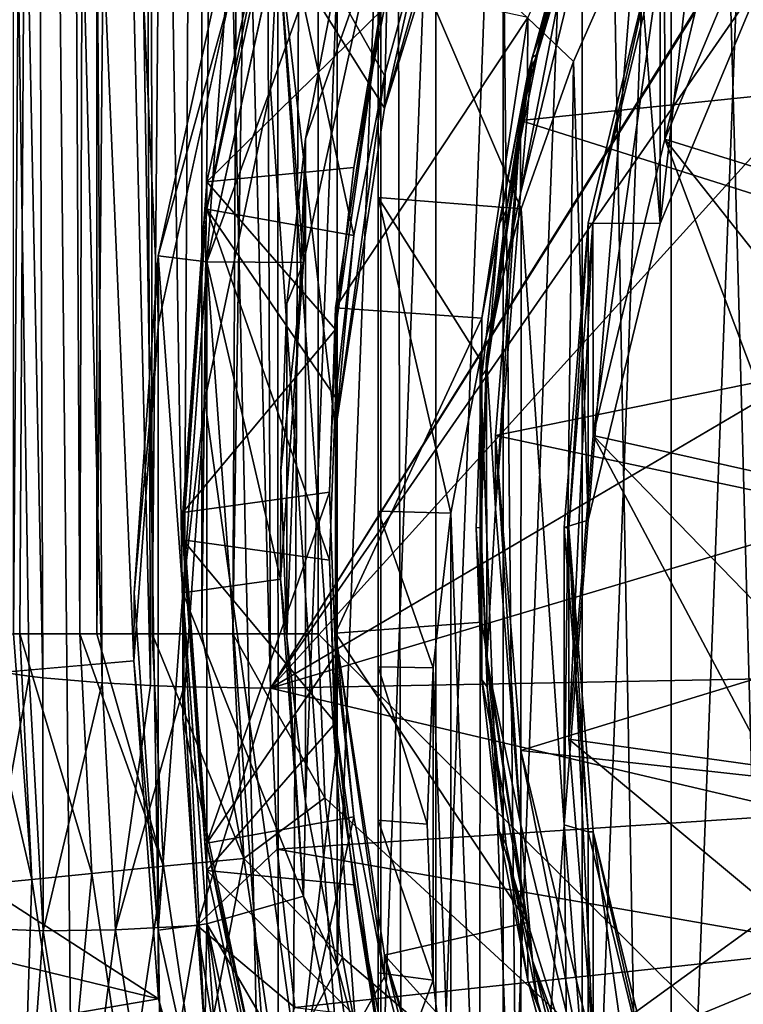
# Model space of a CAD drawing. Header units: metres. Extents: x -104 to 104, y -111 to 38.
# Tile 9 of 256: x -13 to -9, y -97 to -92. Entities that reach past the tile are written whole.
import ezdxf

# ---------------------------------------------------------------- set-up
doc = ezdxf.new("R2010")
doc.units = ezdxf.units.M
doc.layers.add('solid_509367_AD153', color=7, linetype='CONTINUOUS')

msp = doc.modelspace()

# ---------------------------------------------------------------- linework, layer by layer
at = {"layer": 'solid_509367_AD153'}
for points in [[(-13.306856, -22.336416, 19), (-12.020095, -103.109848, 19), (-11.469076, -103.872032, 19)], [(-11.061666, -23.528255, 19), (-13.306856, -22.336416, 19), (-11.469076, -103.872032, 19)], [(-13.306856, -22.336416, 19), (-12.523104, -102.308563, 19), (-12.020095, -103.109848, 19)], [(-13.306856, -22.336416, 19), (-12.973445, -101.476456, 19), (-12.523104, -102.308563, 19)], [(-11.061666, -23.528255, 19), (-11.469076, -103.872032, 19), (-10.865832, -104.60054, 19)], [(-11.061666, -23.528255, 19), (-9.526584, -105.931496, 19), (-8.794384, -106.528069, 19)], [(-8.716385, -24.495298, 19), (-11.061666, -23.528255, 19), (-8.794384, -106.528069, 19)], [(-11.061666, -23.528255, 19), (-10.215745, -105.289925, 19), (-9.526584, -105.931496, 19)], [(-11.061666, -23.528255, 19), (-10.865832, -104.60054, 19), (-10.215745, -105.289925, 19)], [(-12.25, -95.139023, -6.89395), (-14.500057, -95.334694, -6.86645), (-15.078767, -29.021139, -16.186213)], [(-12.12449, -93.411285, -7.136768), (-12.25, -95.139023, -6.89395), (-15.078767, -29.021139, -16.186213)], [(-11.75394, -91.723495, -7.373971), (-12.12449, -93.411285, -7.136768), (-15.078767, -29.021139, -16.186213)], [(-11.307395, -66.963005, 15.803905), (0, -66.735802, 16.1), (0, -106.24762, 16.1)], [(-12.866896, -95, 14.98862), (-12.866898, -66.963005, 14.988617), (-12.669255, -66.963005, 15.218804)], [(-12.833417, -95, 15.032895), (-12.866896, -95, 14.98862), (-12.669255, -66.963005, 15.218804)], [(-12.525961, -95, 15.348859), (-12.833417, -95, 15.032895), (-12.669255, -66.963005, 15.218804)], [(-12.525961, -95, 15.348859), (-12.669255, -66.963005, 15.218804), (-12.439068, -66.963005, 15.416448)], [(-12.439065, -95, 15.41645), (-12.525961, -95, 15.348859), (-12.439068, -66.963005, 15.416448)], [(-12.439065, -95, 15.41645), (-12.439068, -66.963005, 15.416448), (-12.181633, -66.963005, 15.576998)], [(-12.15675, -95, 15.589786), (-12.439065, -95, 15.41645), (-12.181633, -66.963005, 15.576998)], [(-12.15675, -95, 15.589786), (-12.181633, -66.963005, 15.576998), (-11.902876, -66.963005, 15.696761)], [(-11.902874, -95, 15.696762), (-12.15675, -95, 15.589786), (-11.902876, -66.963005, 15.696761)], [(-11.902874, -95, 15.696762), (-11.902876, -66.963005, 15.696761), (-11.609211, -66.963005, 15.772982)], [(-11.743725, -95, 15.743969), (-11.902874, -95, 15.696762), (-11.609211, -66.963005, 15.772982)], [(-11.743725, -95, 15.743969), (-11.307395, -66.963005, 15.803905), (-11.307395, -95, 15.803905)], [(-11.743725, -95, 15.743969), (-11.609211, -66.963005, 15.772982), (-11.307395, -66.963005, 15.803905)], [(-11.307395, -66.963005, 15.803905), (0, -106.24762, 16.1), (-11.307395, -95, 15.803905)], [(-12.99993, -81.322517, 1.201095), (-13.09476, -95.173317, 3.32018), (-12.786361, -95.217445, 2.997915)], [(-12.99993, -81.322517, 1.201095), (-12.786361, -95.217445, 2.997915), (-12.715718, -95.225082, 2.941648)], [(-12.766719, -81.350876, 0.993086), (-12.99993, -81.322517, 1.201095), (-12.715718, -95.225082, 2.941648)], [(-12.766719, -81.350876, 0.993086), (-12.715718, -95.225082, 2.941648), (-12.413268, -95.250648, 2.751722)], [(-12.503545, -81.373688, 0.823743), (-12.766719, -81.350876, 0.993086), (-12.413268, -95.250648, 2.751722)], [(-12.503545, -81.373688, 0.823743), (-12.413268, -95.250648, 2.751722), (-12.165878, -95.264618, 2.645784)], [(-12.216886, -81.390404, 0.697234), (-12.503545, -81.373688, 0.823743), (-12.165878, -95.264618, 2.645784)], [(-12.216886, -81.390404, 0.697234), (-12.165878, -95.264618, 2.645784), (-11.994222, -95.271263, 2.593966)], [(-11.913798, -81.400604, 0.616672), (-12.216886, -81.390404, 0.697234), (-11.994222, -95.271263, 2.593966)], [(-11.913798, -81.400604, 0.616672), (-11.994222, -95.271263, 2.593966), (-11.550719, -95.278252, 2.532583)], [(-11.913798, -81.400604, 0.616672), (-11.550719, -95.278252, 2.532583), (-11.601744, -81.404037, 0.584039)], [(-7.330002, -88.535751, 1.473377), (-11.601744, -81.404037, 0.584039), (-11.550719, -95.278252, 2.532583)], [(-8.992067, -87.066673, -0.959652), (-8.992067, -101.262947, 1.035505), (-9.501403, -100.580429, 0.939583)], [(-8.992067, -87.066673, -0.959652), (-9.501403, -100.580429, 0.939583), (-9.501403, -87.749191, -0.86373)], [(-9.501403, -87.749191, -0.86373), (-9.501403, -100.580429, 0.939583), (-9.95766, -99.860222, 0.838364)], [(-9.501403, -87.749191, -0.86373), (-9.95766, -99.860222, 0.838364), (-9.95766, -88.469398, -0.762511)], [(-9.95766, -88.469398, -0.762511), (-9.95766, -99.860222, 0.838364), (-10.36122, -99.103989, 0.732083)], [(-9.95766, -88.469398, -0.762511), (-10.36122, -99.103989, 0.732083), (-10.36122, -89.225624, -0.65623)], [(-8.07158, -89.736076, 1.661681), (-7.330002, -88.535751, 1.473377), (-11.550719, -95.278252, 2.532583)], [(-10.36122, -89.225624, -0.65623), (-10.36122, -99.103989, 0.732083), (-10.705425, -98.32431, 0.622506)], [(-10.36122, -89.225624, -0.65623), (-10.705425, -98.32431, 0.622506), (-10.705425, -90.00531, -0.546653)], [(-8.614623, -91.036308, 1.858777), (-8.07158, -89.736076, 1.661681), (-11.550719, -95.278252, 2.532583)], [(-10.915401, -89.854416, -5.112084), (-11.5132, -91.441223, -4.889072), (-10.967635, -92.311356, -4.766784)], [(-10.915401, -89.854416, -5.112084), (-10.967635, -92.311356, -4.766784), (-10.47184, -90.720078, -4.990424)], [(-9.535219, -91.392113, -2.472388), (-8.934356, -89.954163, -2.674479), (-9.534342, -92.471397, -10.172114)], [(-8.934356, -89.954163, -2.674479), (-8.932341, -91.032181, -10.374383), (-9.534342, -92.471397, -10.172114)], [(-10.705425, -90.00531, -0.546653), (-10.705425, -98.32431, 0.622506), (-10.987828, -97.523712, 0.509989)], [(-10.705425, -90.00531, -0.546653), (-10.987828, -97.523712, 0.509989), (-10.987828, -90.805908, -0.434137)], [(-10.967635, -92.311356, -4.766784), (-10.750194, -91.340355, -3.691456), (-10.47233, -90.553993, -3.801972)], [(-10.47184, -90.720078, -4.990424), (-10.967635, -92.311356, -4.766784), (-10.47233, -90.553993, -3.801972)], [(-10.212595, -92.05291, -1.67264), (-9.751648, -90.57209, -1.880755), (-10.185411, -92.035217, -2.382006)], [(-9.891098, -91.17762, -1.795654), (-9.751648, -90.57209, -1.880755), (-10.212595, -92.05291, -1.67264)], [(-9.751648, -90.57209, -1.880755), (-9.962428, -91.25209, -2.492067), (-10.185411, -92.035217, -2.382006)], [(-9.55896, -92.901344, -13.267401), (-9.680011, -91.34404, -13.486265), (-9.303818, -90.641182, -13.585046)], [(-8.956588, -91.459831, -13.469993), (-9.55896, -92.901344, -13.267401), (-9.303818, -90.641182, -13.585046)], [(-11, -90.682129, -9.640964), (-11.552043, -92.214775, -9.425564), (-11.5132, -91.441223, -4.889072)], [(-11, -90.682129, -9.640964), (-11, -100.180443, -8.306063), (-11.552043, -92.214775, -9.425564)], [(-11, -90.682129, -9.640964), (-11, -95.953972, -12.692626), (-11, -96.73423, -12.566442)], [(-11, -90.682129, -9.640964), (-11, -95.169312, -12.786385), (-11, -95.953972, -12.692626)], [(-11, -90.682129, -9.640964), (-11, -96.73423, -12.566442), (-11, -97.516418, -12.406513)], [(-11, -90.682129, -9.640964), (-11, -97.516418, -12.406513), (-11, -99.066177, -11.992824)], [(-11, -90.682129, -9.640964), (-11, -99.066177, -11.992824), (-11, -100.62278, -11.453444)], [(-11, -90.682129, -9.640964), (-11, -100.62278, -11.453444), (-11, -100.180443, -8.306063)], [(-11, -90.682129, -9.640964), (-11, -91.124458, -12.788345), (-11, -92.769691, -12.877778)], [(-11, -90.682129, -9.640964), (-11, -92.769691, -12.877778), (-11, -94.373451, -12.848251)], [(-11, -90.682129, -9.640964), (-11, -94.373451, -12.848251), (-11, -95.169312, -12.786385)], [(-10.987828, -90.805908, -0.434137), (-10.987828, -97.523712, 0.509989), (-11.211027, -96.697784, 0.393913)], [(-10.987828, -90.805908, -0.434137), (-11.211027, -96.697784, 0.393913), (-11.211027, -91.631836, -0.31806)], [(-10.272263, -92.374809, 1.099134), (-9.891719, -90.803734, 0.878334), (-10.272002, -92.748924, -1.574822)], [(-6.97797, -92.035835, 1.051494), (-9.891719, -90.803734, 0.878334), (-10.272263, -92.374809, 1.099134)], [(-9.891719, -90.803734, 0.878334), (-9.891098, -91.17762, -1.795654), (-10.272002, -92.748924, -1.574822)], [(-6.97797, -92.035835, 1.051494), (-6.496315, -90.796455, 0.877311), (-9.891719, -90.803734, 0.878334)], [(-11.513916, -91.032639, -1.967504), (-11.877857, -92.689369, -1.734666), (-10.967939, -91.79715, -1.102689)], [(-11.877857, -92.828545, -2.724934), (-11.877857, -92.689369, -1.734666), (-11.513916, -91.032639, -1.967504)], [(-11.513916, -91.171814, -2.957772), (-11.877857, -92.828545, -2.724934), (-11.513916, -91.032639, -1.967504)], [(-8.946196, -92.404724, 2.059863), (-8.614623, -91.036308, 1.858777), (-11.550719, -95.278252, 2.532583)], [(-9.534342, -92.471397, -10.172114), (-8.932341, -91.032181, -10.374383), (-8.512355, -92.787941, -11.162701)], [(-10.269609, -92.827339, -13.277802), (-11, -92.769691, -12.877778), (-11, -91.124458, -12.788345)], [(-10.002195, -92.073471, -13.38375), (-10.269609, -92.827339, -13.277802), (-11, -91.124458, -12.788345)], [(-9.680011, -91.34404, -13.486265), (-10.002195, -92.073471, -13.38375), (-11, -91.124458, -12.788345)], [(-11.124347, -92.963669, -3.463313), (-11.877857, -92.828545, -2.724934), (-11.513916, -91.171814, -2.957772)], [(-10.967939, -92.145081, -3.578359), (-11.124347, -92.963669, -3.463313), (-11.513916, -91.171814, -2.957772)], [(-10.750194, -91.340355, -3.691456), (-10.967939, -92.145081, -3.578359), (-11.513916, -91.171814, -2.957772)], [(-10.272002, -92.748924, -1.574822), (-9.891098, -91.17762, -1.795654), (-10.212595, -92.05291, -1.67264)], [(-10.185411, -92.035217, -2.382006), (-9.962428, -91.25209, -2.492067), (-10.034189, -91.39447, -2.472057)], [(-10.967635, -92.311356, -4.766784), (-10.967939, -92.145081, -3.578359), (-10.750194, -91.340355, -3.691456)], [(-9.926642, -94.41964, -13.054018), (-10.002195, -92.073471, -13.38375), (-9.680011, -91.34404, -13.486265)], [(-9.55896, -92.901344, -13.267401), (-9.926642, -94.41964, -13.054018), (-9.680011, -91.34404, -13.486265)], [(-11.752441, -91.371483, -4.898874), (-12.125484, -93.06662, -4.660638), (-11.75394, -91.723495, -7.373971)], [(-12.125484, -93.06662, -4.660638), (-11.752441, -91.371483, -4.898874), (-11.877679, -93.098442, -4.656166)], [(-11.877679, -93.098442, -4.656166), (-11.752441, -91.371483, -4.898874), (-11.877032, -93.098488, -4.656159)], [(-11.513996, -91.445038, -4.888536), (-11.877032, -93.098488, -4.656159), (-11.752441, -91.371483, -4.898874)], [(-10.034189, -91.39447, -2.472057), (-10.23586, -91.847801, -0.287708), (-10.23697, -92.144829, -2.366601)], [(-10.185411, -92.035217, -2.382006), (-10.034189, -91.39447, -2.472057), (-10.23697, -92.144829, -2.366601)], [(-9.558225, -91.382126, -2.473792), (-9.926311, -92.900551, -2.260391), (-9.55896, -92.901344, -13.267401)], [(-9.901965, -92.906616, -2.259539), (-9.926311, -92.900551, -2.260391), (-9.558225, -91.382126, -2.473792)], [(-9.901965, -92.906616, -2.259539), (-9.558225, -91.382126, -2.473792), (-9.535219, -91.392113, -2.472388)], [(-9.901965, -92.906616, -2.259539), (-9.535219, -91.392113, -2.472388), (-9.901576, -93.986153, -9.959229)], [(-9.535219, -91.392113, -2.472388), (-9.534342, -92.471397, -10.172114), (-9.901576, -93.986153, -9.959229)], [(-9.558225, -91.382126, -2.473792), (-9.55896, -92.901344, -13.267401), (-8.956588, -91.459831, -13.469993)], [(-11.5132, -91.441223, -4.889072), (-11.877471, -93.097931, -4.656238), (-11.51287, -98.142006, -3.947339)], [(-11.552043, -92.214775, -9.425564), (-11.877471, -93.097931, -4.656238), (-11.5132, -91.441223, -4.889072)], [(-11.382929, -93.100685, -4.150937), (-11.877032, -93.098488, -4.656159), (-11.513996, -91.445038, -4.888536)], [(-11.382929, -93.100685, -4.150937), (-11.513996, -91.445038, -4.888536), (-11.034103, -91.512886, -4.374087)], [(-11.5132, -91.441223, -4.889072), (-11.218488, -95.62291, -4.301375), (-11.218405, -93.95829, -4.535323)], [(-11.5132, -91.441223, -4.889072), (-11.51287, -98.142006, -3.947339), (-11.218488, -95.62291, -4.301375)], [(-11.5132, -91.441223, -4.889072), (-11.218405, -93.95829, -4.535323), (-10.967635, -92.311356, -4.766784)], [(-11.382929, -93.100685, -4.150937), (-11.034103, -91.512886, -4.374087), (-11.371718, -92.469643, -0.200313)], [(-11.034103, -91.512886, -4.374087), (-11.211027, -91.631836, -0.31806), (-11.371718, -92.469643, -0.200313)], [(-11.211027, -91.631836, -0.31806), (-11.211027, -96.697784, 0.393913), (-11.371718, -95.85997, 0.276166)], [(-11.211027, -91.631836, -0.31806), (-11.371718, -95.85997, 0.276166), (-11.371718, -92.469643, -0.200313)], [(-11.218543, -93.443619, -0.871293), (-11.218488, -93.332993, -0.078978), (-10.968222, -91.687561, -0.310229)], [(-11.124347, -92.615738, -0.987643), (-11.218543, -93.443619, -0.871293), (-10.968222, -91.687561, -0.310229)], [(-10.23586, -91.847801, -0.287708), (-10.968222, -91.687561, -0.310229), (-11.218488, -93.332993, -0.078978)], [(-10.967939, -91.79715, -1.102689), (-11.124347, -92.615738, -0.987643), (-10.968222, -91.687561, -0.310229)], [(-12.125484, -93.06662, -4.660638), (-12.12449, -93.411285, -7.136768), (-11.75394, -91.723495, -7.373971)], [(-11.877857, -92.689369, -1.734666), (-11.124347, -92.615738, -0.987643), (-10.967939, -91.79715, -1.102689)], [(-10.470351, -93.385483, -0.071601), (-10.23586, -91.847801, -0.287708), (-11.218488, -93.332993, -0.078978)], [(-10.23697, -92.144829, -2.366601), (-10.23586, -91.847801, -0.287708), (-10.470351, -93.385483, -0.071601)], [(-10.445728, -93.586143, -1.457159), (-10.212595, -92.05291, -1.67264), (-10.442599, -93.643097, -2.156034)], [(-10.272002, -92.748924, -1.574822), (-10.212595, -92.05291, -1.67264), (-10.445728, -93.586143, -1.457159)], [(-10.212595, -92.05291, -1.67264), (-10.34608, -92.834732, -2.269642), (-10.442599, -93.643097, -2.156034)], [(-10.34608, -92.834732, -2.269642), (-10.185411, -92.035217, -2.382006), (-10.23697, -92.144829, -2.366601)], [(-10.212595, -92.05291, -1.67264), (-10.185411, -92.035217, -2.382006), (-10.34608, -92.834732, -2.269642)], [(-7.220623, -93.339226, 1.234674), (-6.97797, -92.035835, 1.051494), (-10.272263, -92.374809, 1.099134)], [(-10.049994, -95.976746, -12.83518), (-10.269609, -92.827339, -13.277802), (-10.002195, -92.073471, -13.38375)], [(-9.926642, -94.41964, -13.054018), (-10.049994, -95.976746, -12.83518), (-10.002195, -92.073471, -13.38375)], [(-11.218405, -93.95829, -4.535323), (-11.124347, -92.963669, -3.463313), (-10.967939, -92.145081, -3.578359)], [(-10.967635, -92.311356, -4.766784), (-11.218405, -93.95829, -4.535323), (-10.967939, -92.145081, -3.578359)], [(-10.23697, -92.144829, -2.366601), (-10.470351, -93.385483, -0.071601), (-10.382995, -92.909195, -2.259177)], [(-10.34608, -92.834732, -2.269642), (-10.23697, -92.144829, -2.366601), (-10.382995, -92.909195, -2.259177)], [(-11.552043, -92.214775, -9.425564), (-11.887478, -93.807793, -9.20168), (-11.877471, -93.097931, -4.656238)], [(-11.552043, -92.214775, -9.425564), (-11, -100.180443, -8.306063), (-11.887478, -93.807793, -9.20168)], [(-9.058063, -93.812386, 2.260655), (-8.946196, -92.404724, 2.059863), (-11.550719, -95.278252, 2.532583)], [(-10.272263, -92.374809, 1.099134), (-10.272002, -92.748924, -1.574822), (-10.4, -94.35965, -1.348449)], [(-10.399994, -93.985954, 1.325565), (-10.272263, -92.374809, 1.099134), (-10.4, -94.35965, -1.348449)], [(-7.220623, -93.339226, 1.234674), (-10.272263, -92.374809, 1.099134), (-10.399994, -93.985954, 1.325565)], [(-11.371718, -92.469643, -0.200313), (-11.371718, -95.85997, 0.276166), (-11.467303, -95.018372, 0.157887)], [(-11.371718, -92.469643, -0.200313), (-11.467303, -95.018372, 0.157887), (-11.467303, -93.311249, -0.082034)], [(-11.382929, -93.100685, -4.150937), (-11.371718, -92.469643, -0.200313), (-11.467303, -93.311249, -0.082034)], [(-9.901576, -93.986153, -9.959229), (-9.534342, -92.471397, -10.172114), (-8.877252, -94.214859, -10.96216)], [(-9.534342, -92.471397, -10.172114), (-8.512355, -92.787941, -11.162701), (-8.724603, -93.493927, -11.06348)], [(-9.534342, -92.471397, -10.172114), (-8.724603, -93.493927, -11.06348), (-8.877252, -94.214859, -10.96216)], [(-11.877857, -92.689369, -1.734666), (-11.218543, -93.443619, -0.871293), (-11.124347, -92.615738, -0.987643)], [(-11.877857, -92.689369, -1.734666), (-12, -94.380524, -1.496989), (-11.218543, -93.443619, -0.871293)], [(-12, -94.519699, -2.487257), (-12, -94.380524, -1.496989), (-11.877857, -92.689369, -1.734666)], [(-11.877857, -92.828545, -2.724934), (-12, -94.519699, -2.487257), (-11.877857, -92.689369, -1.734666)], [(-10.4, -94.35965, -1.348449), (-10.272002, -92.748924, -1.574822), (-10.445728, -93.586143, -1.457159)], [(-10.629333, -94.383583, -13.059086), (-11, -94.373451, -12.848251), (-11, -92.769691, -12.877778)], [(-10.478711, -93.598244, -13.169457), (-10.629333, -94.383583, -13.059086), (-11, -92.769691, -12.877778)], [(-10.269609, -92.827339, -13.277802), (-10.478711, -93.598244, -13.169457), (-11, -92.769691, -12.877778)], [(-11.25, -94.624077, -3.229958), (-12, -94.519699, -2.487257), (-11.877857, -92.828545, -2.724934)], [(-11.218543, -93.79155, -3.346963), (-11.25, -94.624077, -3.229958), (-11.877857, -92.828545, -2.724934)], [(-11.124347, -92.963669, -3.463313), (-11.218543, -93.79155, -3.346963), (-11.877857, -92.828545, -2.724934)], [(-10.269609, -92.827339, -13.277802), (-10.271841, -99.113625, -12.394321), (-10.478711, -93.598244, -13.169457)], [(-10.442599, -93.643097, -2.156034), (-10.34608, -92.834732, -2.269642), (-10.382995, -92.909195, -2.259177)], [(-10.049994, -95.976746, -12.83518), (-10.271841, -99.113625, -12.394321), (-10.269609, -92.827339, -13.277802)], [(-10.382995, -92.909195, -2.259177), (-10.470351, -93.385483, -0.071601), (-10.470656, -93.681686, -2.15061)], [(-10.442599, -93.643097, -2.156034), (-10.382995, -92.909195, -2.259177), (-10.470656, -93.681686, -2.15061)], [(-9.926311, -92.900551, -2.260391), (-10.05, -94.457069, -2.041637), (-9.926642, -94.41964, -13.054018)], [(-10.024994, -94.459801, -2.041253), (-10.05, -94.457069, -2.041637), (-9.926311, -92.900551, -2.260391)], [(-9.901965, -92.906616, -2.259539), (-9.901576, -93.986153, -9.959229), (-10.025, -95.539146, -9.740971)], [(-10.024994, -94.459801, -2.041253), (-9.901965, -92.906616, -2.259539), (-10.025, -95.539146, -9.740971)], [(-10.024994, -94.459801, -2.041253), (-9.926311, -92.900551, -2.260391), (-9.901965, -92.906616, -2.259539)], [(-9.926311, -92.900551, -2.260391), (-9.926642, -94.41964, -13.054018), (-9.55896, -92.901344, -13.267401)], [(-11.218405, -93.95829, -4.535323), (-11.218543, -93.79155, -3.346963), (-11.124347, -92.963669, -3.463313)], [(-12.125484, -93.06662, -4.660638), (-12.249025, -94.791084, -4.41828), (-12.12449, -93.411285, -7.136768)], [(-12.125484, -93.06662, -4.660638), (-12.125484, -96.515556, -4.175922), (-12.249025, -94.791084, -4.41828)], [(-12.000426, -94.791061, -4.418283), (-12.125484, -96.515556, -4.175922), (-12.125484, -93.06662, -4.660638)], [(-11.877679, -93.098442, -4.656166), (-12.000426, -94.791061, -4.418283), (-12.125484, -93.06662, -4.660638)], [(-11.877032, -93.098488, -4.656159), (-12.000426, -94.791061, -4.418283), (-11.877679, -93.098442, -4.656166)], [(-11.877032, -93.098488, -4.656159), (-12, -94.791092, -4.418279), (-12.000426, -94.791061, -4.418283)], [(-11.5, -94.721504, -3.923146), (-12, -94.791092, -4.418279), (-11.877032, -93.098488, -4.656159)], [(-11.877471, -93.097931, -4.656238), (-11.999896, -94.789734, -4.41847), (-11.87768, -96.482704, -4.180539)], [(-11.887478, -93.807793, -9.20168), (-11.999896, -94.789734, -4.41847), (-11.877471, -93.097931, -4.656238)], [(-11.877471, -93.097931, -4.656238), (-11.87768, -96.482704, -4.180539), (-11.51287, -98.142006, -3.947339)], [(-11.5, -94.721504, -3.923146), (-11.877032, -93.098488, -4.656159), (-11.382929, -93.100685, -4.150937)], [(-11.5, -94.721504, -3.923146), (-11.382929, -93.100685, -4.150937), (-11.499085, -94.16481, 0.037926)], [(-11.382929, -93.100685, -4.150937), (-11.467303, -93.311249, -0.082034), (-11.499085, -94.16481, 0.037926)], [(-11.467303, -93.311249, -0.082034), (-11.467303, -95.018372, 0.157887), (-11.499085, -94.16481, 0.037926)], [(-11.25, -94.276146, -0.754288), (-11.218543, -95.108681, -0.637283), (-11.218488, -93.332993, -0.078978)], [(-11.218543, -93.443619, -0.871293), (-11.25, -94.276146, -0.754288), (-11.218488, -93.332993, -0.078978)], [(-11.218543, -95.108681, -0.637283), (-11.218405, -94.997612, 0.154969), (-11.218488, -93.332993, -0.078978)], [(-10.470351, -93.385483, -0.071601), (-11.218488, -93.332993, -0.078978), (-11.218405, -94.997612, 0.154969)], [(-7.217456, -94.662338, 1.420625), (-7.220623, -93.339226, 1.234674), (-10.399994, -93.985954, 1.325565)], [(-12.249025, -94.791084, -4.41828), (-12.25, -95.139023, -6.89395), (-12.12449, -93.411285, -7.136768)], [(-10.470656, -94.940193, 0.1469), (-10.470351, -93.385483, -0.071601), (-11.218405, -94.997612, 0.154969)], [(-10.470656, -93.681686, -2.15061), (-10.470351, -93.385483, -0.071601), (-10.470656, -94.940193, 0.1469)], [(-12, -94.380524, -1.496989), (-11.25, -94.276146, -0.754288), (-11.218543, -93.443619, -0.871293)], [(-10.478711, -93.598244, -13.169457), (-10.479961, -98.344543, -12.502409), (-10.629333, -94.383583, -13.059086)], [(-10.478711, -93.598244, -13.169457), (-10.271841, -99.113625, -12.394321), (-10.479961, -98.344543, -12.502409)], [(-10.445728, -93.586143, -1.457159), (-10.442599, -93.643097, -2.156034), (-10.475, -94.457069, -2.041637)], [(-10.445416, -95.137192, -1.239173), (-10.445728, -93.586143, -1.457159), (-10.475, -94.457069, -2.041637)], [(-10.4, -94.35965, -1.348449), (-10.445728, -93.586143, -1.457159), (-10.445416, -95.137192, -1.239173)], [(-10.475, -94.457069, -2.041637), (-10.442599, -93.643097, -2.156034), (-10.470656, -93.681686, -2.15061)], [(-10.470656, -93.681686, -2.15061), (-10.470656, -94.940193, 0.1469), (-10.499994, -94.458954, -2.041372)], [(-10.475, -94.457069, -2.041637), (-10.470656, -93.681686, -2.15061), (-10.499994, -94.458954, -2.041372)], [(-11.887478, -93.807793, -9.20168), (-11.999995, -95.431282, -8.973513), (-11.999896, -94.789734, -4.41847)], [(-11.887478, -93.807793, -9.20168), (-11, -100.180443, -8.306063), (-11.999995, -95.431282, -8.973513)], [(-9.02908, -94.52636, 2.360231), (-9.058063, -93.812386, 2.260655), (-11.550719, -95.278252, 2.532583)], [(-11.218488, -95.62291, -4.301375), (-11.25, -94.624077, -3.229958), (-11.218543, -93.79155, -3.346963)], [(-11.218405, -93.95829, -4.535323), (-11.218488, -95.62291, -4.301375), (-11.218543, -93.79155, -3.346963)], [(-10.399994, -93.985954, 1.325565), (-10.4, -94.35965, -1.348449), (-10.272002, -95.970383, -1.122076)], [(-10.271516, -95.59761, 1.552069), (-10.399994, -93.985954, 1.325565), (-10.272002, -95.970383, -1.122076)], [(-7.217456, -94.662338, 1.420625), (-10.399994, -93.985954, 1.325565), (-10.271516, -95.59761, 1.552069)], [(-10.025, -95.539146, -9.740971), (-9.901576, -93.986153, -9.959229), (-9, -95.681793, -10.755996)], [(-9.901576, -93.986153, -9.959229), (-8.877252, -94.214859, -10.96216), (-8.96926, -94.945816, -10.859431)], [(-9.901576, -93.986153, -9.959229), (-8.96926, -94.945816, -10.859431), (-9, -95.681793, -10.755996)], [(-11.5, -94.721504, -3.923146), (-11.499085, -94.16481, 0.037926), (-11.467303, -95.018372, 0.157887)], [(-12, -94.380524, -1.496989), (-11.877857, -96.071686, -1.259312), (-11.25, -94.276146, -0.754288)], [(-11.877857, -96.071686, -1.259312), (-11.218543, -95.108681, -0.637283), (-11.25, -94.276146, -0.754288)], [(-10.272002, -95.970383, -1.122076), (-10.4, -94.35965, -1.348449), (-10.445416, -95.137192, -1.239173)], [(-11.877857, -96.210861, -2.24958), (-11.877857, -96.071686, -1.259312), (-12, -94.380524, -1.496989)], [(-12, -94.519699, -2.487257), (-11.877857, -96.210861, -2.24958), (-12, -94.380524, -1.496989)], [(-10.719596, -95.174774, -12.947891), (-11, -95.169312, -12.786385), (-11, -94.373451, -12.848251)], [(-10.629333, -94.383583, -13.059086), (-10.719596, -95.174774, -12.947891), (-11, -94.373451, -12.848251)], [(-10.629333, -94.383583, -13.059086), (-10.629848, -97.56118, -12.612503), (-10.719596, -95.174774, -12.947891)], [(-10.629333, -94.383583, -13.059086), (-10.479961, -98.344543, -12.502409), (-10.629848, -97.56118, -12.612503)], [(-10.05, -94.457069, -2.041637), (-10.049994, -95.976746, -12.83518), (-9.926642, -94.41964, -13.054018)], [(-10.475, -94.457069, -2.041637), (-10.499994, -94.458954, -2.041372), (-10.470351, -95.236397, -1.932109)], [(-10.499994, -94.458954, -2.041372), (-10.470656, -94.940193, 0.1469), (-10.470351, -95.236397, -1.932109)], [(-10.442599, -95.271049, -1.92724), (-10.475, -94.457069, -2.041637), (-10.470351, -95.236397, -1.932109)], [(-10.445416, -95.137192, -1.239173), (-10.475, -94.457069, -2.041637), (-10.442599, -95.271049, -1.92724)], [(-10.05, -94.457069, -2.041637), (-9.926311, -96.013596, -1.822882), (-10.049994, -95.976746, -12.83518)], [(-10.024994, -94.459801, -2.041253), (-9.926311, -96.013596, -1.822882), (-10.05, -94.457069, -2.041637)], [(-10.024994, -94.459801, -2.041253), (-10.025, -95.539146, -9.740971), (-9.901576, -97.09214, -9.522712)], [(-9.901034, -96.013329, -1.822919), (-9.926311, -96.013596, -1.822882), (-10.024994, -94.459801, -2.041253)], [(-9.901034, -96.013329, -1.822919), (-10.024994, -94.459801, -2.041253), (-9.901576, -97.09214, -9.522712)], [(-11.218543, -95.456612, -3.112954), (-11.877857, -96.210861, -2.24958), (-12, -94.519699, -2.487257)], [(-11.25, -94.624077, -3.229958), (-11.218543, -95.456612, -3.112954), (-12, -94.519699, -2.487257)], [(-8.944851, -95.229591, 2.456837), (-9.02908, -94.52636, 2.360231), (-11.550719, -95.278252, 2.532583)], [(-11.218488, -95.62291, -4.301375), (-11.218543, -95.456612, -3.112954), (-11.25, -94.624077, -3.229958)], [(-6.969691, -95.960724, 1.603102), (-7.217456, -94.662338, 1.420625), (-10.271516, -95.59761, 1.552069)], [(-11.382929, -96.342323, -3.695355), (-12, -94.791092, -4.418279), (-11.5, -94.721504, -3.923146)], [(-11.382929, -96.342323, -3.695355), (-11.5, -94.721504, -3.923146), (-11.467303, -95.018372, 0.157887)], [(-12.249025, -94.791084, -4.41828), (-12.125484, -96.515556, -4.175922), (-12.25, -95.139023, -6.89395)], [(-12, -94.791092, -4.418279), (-12.125484, -96.515556, -4.175922), (-12.000426, -94.791061, -4.418283)], [(-12, -94.791092, -4.418279), (-11.877031, -96.483696, -4.180399), (-12.125484, -96.515556, -4.175922)], [(-11.382929, -96.342323, -3.695355), (-11.877031, -96.483696, -4.180399), (-12, -94.791092, -4.418279)], [(-11.999995, -95.431282, -8.973513), (-11.887478, -97.054771, -8.745346), (-11.999896, -94.789734, -4.41847)], [(-11.887478, -97.054771, -8.745346), (-11.87768, -96.482704, -4.180539), (-11.999896, -94.789734, -4.41847)], [(-10.23697, -96.477051, 0.362891), (-10.470656, -94.940193, 0.1469), (-11.218405, -94.997612, 0.154969)], [(-10.470351, -95.236397, -1.932109), (-10.470656, -94.940193, 0.1469), (-10.23697, -96.477051, 0.362891)], [(-12.771475, -96.256454, 15.034517), (-13.064178, -95, 14.657248), (-12.866896, -95, 14.98862)], [(-13.001137, -96.279427, 14.658897), (-13.064178, -95, 14.657248), (-12.771475, -96.256454, 15.034517)], [(-12.771475, -96.256454, 15.034517), (-12.866896, -95, 14.98862), (-12.833417, -95, 15.032895)], [(-12.465492, -96.226006, 15.350442), (-12.833417, -95, 15.032895), (-12.525961, -95, 15.348859)], [(-12.771475, -96.256454, 15.034517), (-12.833417, -95, 15.032895), (-12.465492, -96.226006, 15.350442)], [(-12.098056, -96.18956, 15.591323), (-12.525961, -95, 15.348859), (-12.439065, -95, 15.41645)], [(-12.465492, -96.226006, 15.350442), (-12.525961, -95, 15.348859), (-12.098056, -96.18956, 15.591323)], [(-12.098056, -96.18956, 15.591323), (-12.439065, -95, 15.41645), (-12.15675, -95, 15.589786)], [(-11.687018, -96.148918, 15.745454), (-12.15675, -95, 15.589786), (-11.902874, -95, 15.696762)], [(-12.098056, -96.18956, 15.591323), (-12.15675, -95, 15.589786), (-11.687018, -96.148918, 15.745454)], [(-11.687018, -96.148918, 15.745454), (-11.902874, -95, 15.696762), (-11.743725, -95, 15.743969)], [(-11.743725, -95, 15.743969), (-11.307395, -95, 15.803905), (-11.273068, -95.839661, 15.804804)], [(-11.687018, -96.148918, 15.745454), (-11.743725, -95, 15.743969), (-11.273068, -95.839661, 15.804804)], [(-11.382929, -96.342323, -3.695355), (-11.467303, -95.018372, 0.157887), (-11.371718, -95.85997, 0.276166)], [(-11.273068, -95.839661, 15.804804), (-11.307395, -95, 15.803905), (0, -106.24762, 16.1)], [(-11.218543, -95.108681, -0.637283), (-11.124347, -95.936554, -0.520933), (-11.218405, -94.997612, 0.154969)], [(-10.23697, -96.477051, 0.362891), (-11.218405, -94.997612, 0.154969), (-10.967635, -96.644547, 0.38643)], [(-10.967939, -96.755142, -0.405888), (-10.967635, -96.644547, 0.38643), (-11.218405, -94.997612, 0.154969)], [(-11.124347, -95.936554, -0.520933), (-10.967939, -96.755142, -0.405888), (-11.218405, -94.997612, 0.154969)], [(-11.877857, -96.071686, -1.259312), (-11.124347, -95.936554, -0.520933), (-11.218543, -95.108681, -0.637283)], [(-12.25, -95.139023, -6.89395), (-12.12449, -96.86676, -6.651133), (-14.500057, -95.334694, -6.86645)], [(-13.09476, -95.173317, 3.32018), (-13.021325, -96.507462, 3.50574), (-12.786361, -95.217445, 2.997915)], [(-12.125484, -96.515556, -4.175922), (-12.12449, -96.86676, -6.651133), (-12.25, -95.139023, -6.89395)], [(-11, -95.169312, -12.786385), (-10.75, -95.97406, -12.835559), (-11, -95.953972, -12.692626)], [(-10.719596, -95.174774, -12.947891), (-10.75, -95.97406, -12.835559), (-11, -95.169312, -12.786385)], [(-10.719596, -95.174774, -12.947891), (-10.719701, -96.771736, -12.723453), (-10.75, -95.97406, -12.835559)], [(-10.719596, -95.174774, -12.947891), (-10.629848, -97.56118, -12.612503), (-10.719701, -96.771736, -12.723453)], [(-10.445416, -95.137192, -1.239173), (-10.442599, -95.271049, -1.92724), (-10.34608, -96.079414, -1.813631)], [(-10.21147, -96.671227, -1.023578), (-10.445416, -95.137192, -1.239173), (-10.34608, -96.079414, -1.813631)], [(-10.272002, -95.970383, -1.122076), (-10.445416, -95.137192, -1.239173), (-10.21147, -96.671227, -1.023578)], [(-13.021325, -96.507462, 3.50574), (-12.714677, -96.519775, 3.179051), (-12.786361, -95.217445, 2.997915)], [(-12.715718, -95.225082, 2.941648), (-12.786361, -95.217445, 2.997915), (-12.714677, -96.519775, 3.179051)], [(-12.715718, -95.225082, 2.941648), (-12.714677, -96.519775, 3.179051), (-12.413268, -95.250648, 2.751722)], [(-12.714677, -96.519775, 3.179051), (-12.343682, -96.51487, 2.927558), (-12.413268, -95.250648, 2.751722)], [(-12.165878, -95.264618, 2.645784), (-12.413268, -95.250648, 2.751722), (-12.343682, -96.51487, 2.927558)], [(-12.165878, -95.264618, 2.645784), (-12.343682, -96.51487, 2.927558), (-11.994222, -95.271263, 2.593966)], [(-12.343682, -96.51487, 2.927558), (-11.926974, -96.493004, 2.763893), (-11.994222, -95.271263, 2.593966)], [(-11.994222, -95.271263, 2.593966), (-11.926974, -96.493004, 2.763893), (-11.550719, -95.278252, 2.532583)], [(-8.80505, -95.923134, 2.550611), (-8.944851, -95.229591, 2.456837), (-11.550719, -95.278252, 2.532583)], [(-10.470351, -95.236397, -1.932109), (-10.23697, -96.477051, 0.362891), (-10.382339, -96.009239, -1.823493)], [(-10.442599, -95.271049, -1.92724), (-10.470351, -95.236397, -1.932109), (-10.382339, -96.009239, -1.823493)], [(-10.34608, -96.079414, -1.813631), (-10.442599, -95.271049, -1.92724), (-10.382339, -96.009239, -1.823493)], [(-11.926974, -96.493004, 2.763893), (-11.517034, -96.101997, 2.647462), (-11.550719, -95.278252, 2.532583)], [(-11.517034, -96.101997, 2.647462), (-8.80505, -95.923134, 2.550611), (-11.550719, -95.278252, 2.532583)], [(-12.12449, -96.86676, -6.651133), (-14.454875, -96.30291, -6.730377), (-14.500057, -95.334694, -6.86645)], [(-11.999995, -95.431282, -8.973513), (-11, -100.180443, -8.306063), (-11.887478, -97.054771, -8.745346)], [(-11.218543, -95.456612, -3.112954), (-11.124347, -96.284485, -2.996603), (-11.877857, -96.210861, -2.24958)], [(-10.968222, -97.268341, -4.070125), (-11.124347, -96.284485, -2.996603), (-11.218543, -95.456612, -3.112954)], [(-11.218488, -95.62291, -4.301375), (-10.968222, -97.268341, -4.070125), (-11.218543, -95.456612, -3.112954)], [(-10.025, -95.539146, -9.740971), (-9, -95.681793, -10.755996), (-8.96926, -96.417778, -10.65256)], [(-9.901576, -97.09214, -9.522712), (-10.025, -95.539146, -9.740971), (-8.96926, -96.417778, -10.65256)], [(-11.51287, -98.142006, -3.947339), (-10.913819, -99.731186, -3.723995), (-11.218488, -95.62291, -4.301375)], [(-10.913819, -99.731186, -3.723995), (-10.968222, -97.268341, -4.070125), (-11.218488, -95.62291, -4.301375)], [(-10.271516, -95.59761, 1.552069), (-10.272002, -95.970383, -1.122076), (-9.891098, -97.541679, -0.901244)], [(-9.889933, -97.169487, 1.772982), (-10.271516, -95.59761, 1.552069), (-9.891098, -97.541679, -0.901244)], [(-6.969691, -95.960724, 1.603102), (-10.271516, -95.59761, 1.552069), (-9.889933, -97.169487, 1.772982)], [(-11.687018, -96.148918, 15.745454), (-11.273068, -95.839661, 15.804804), (-11.18351, -96.656342, 15.80715)], [(-11.382929, -96.342323, -3.695355), (-11.371718, -95.85997, 0.276166), (-11.211027, -96.697784, 0.393913)], [(-11.18351, -96.656342, 15.80715), (-11.273068, -95.839661, 15.804804), (0, -106.24762, 16.1)], [(-11.517034, -96.101997, 2.647462), (-8.609198, -96.608551, 2.641761), (-8.80505, -95.923134, 2.550611)], [(-11.877857, -96.071686, -1.259312), (-11.513916, -97.728416, -1.026474), (-11.124347, -95.936554, -0.520933)], [(-11.513916, -97.728416, -1.026474), (-10.967939, -96.755142, -0.405888), (-11.124347, -95.936554, -0.520933)], [(-11, -95.953972, -12.692626), (-10.75, -95.97406, -12.835559), (-10.719701, -96.771736, -12.723453)], [(-11, -96.73423, -12.566442), (-11, -95.953972, -12.692626), (-10.719701, -96.771736, -12.723453)], [(-9.891098, -97.541679, -0.901244), (-10.272002, -95.970383, -1.122076), (-10.21147, -96.671227, -1.023578)], [(-10.049994, -95.976746, -12.83518), (-10.005667, -99.865959, -12.288588), (-10.271841, -99.113625, -12.394321)], [(-10.049994, -95.976746, -12.83518), (-9.925724, -97.534203, -12.616295), (-10.005667, -99.865959, -12.288588)], [(-9.926311, -96.013596, -1.822882), (-9.925724, -97.534203, -12.616295), (-10.049994, -95.976746, -12.83518)], [(-6.486341, -97.191162, 1.776028), (-6.969691, -95.960724, 1.603102), (-9.889933, -97.169487, 1.772982)], [(-10.382339, -96.009239, -1.823493), (-10.23697, -96.477051, 0.362891), (-10.23586, -96.774078, -1.716002)], [(-10.34608, -96.079414, -1.813631), (-10.382339, -96.009239, -1.823493), (-10.23586, -96.774078, -1.716002)], [(-9.901034, -96.013329, -1.822919), (-9.558225, -97.532013, -1.609481), (-9.926311, -96.013596, -1.822882)], [(-9.926311, -96.013596, -1.822882), (-9.558225, -97.532013, -1.609481), (-9.925724, -97.534203, -12.616295)], [(-9.901034, -96.013329, -1.822919), (-9.901576, -97.09214, -9.522712), (-9.534342, -98.606888, -9.309827)], [(-9.533193, -97.528221, -1.610015), (-9.558225, -97.532013, -1.609481), (-9.901034, -96.013329, -1.822919)], [(-9.533193, -97.528221, -1.610015), (-9.901034, -96.013329, -1.822919), (-9.534342, -98.606888, -9.309827)], [(-11.513916, -97.867592, -2.016742), (-11.513916, -97.728416, -1.026474), (-11.877857, -96.071686, -1.259312)], [(-11.877857, -96.210861, -2.24958), (-11.513916, -97.867592, -2.016742), (-11.877857, -96.071686, -1.259312)], [(-10.185411, -96.878929, -1.701267), (-10.34608, -96.079414, -1.813631), (-10.23586, -96.774078, -1.716002)], [(-10.21147, -96.671227, -1.023578), (-10.34608, -96.079414, -1.813631), (-10.185411, -96.878929, -1.701267)], [(-11.926974, -96.493004, 2.763893), (-11.427588, -96.911926, 2.758926), (-11.517034, -96.101997, 2.647462)], [(-11.517034, -96.101997, 2.647462), (-11.427588, -96.911926, 2.758926), (-8.609198, -96.608551, 2.641761)], [(-11.922767, -97.368309, 15.595913), (-12.098056, -96.18956, 15.591323), (-11.687018, -96.148918, 15.745454)], [(-11.922767, -97.368309, 15.595913), (-11.687018, -96.148918, 15.745454), (-11.517667, -97.287384, 15.749888)], [(-11.517667, -97.287384, 15.749888), (-11.687018, -96.148918, 15.745454), (-11.18351, -96.656342, 15.80715)], [(-12.586484, -97.501503, 15.039361), (-12.771475, -96.256454, 15.034517), (-12.465492, -96.226006, 15.350442)], [(-12.586484, -97.501503, 15.039361), (-12.465492, -96.226006, 15.350442), (-12.2849, -97.44088, 15.355171)], [(-12.2849, -97.44088, 15.355171), (-12.465492, -96.226006, 15.350442), (-12.098056, -96.18956, 15.591323)], [(-12.2849, -97.44088, 15.355171), (-12.098056, -96.18956, 15.591323), (-11.922767, -97.368309, 15.595913)], [(-10.967939, -97.103081, -2.881558), (-11.513916, -97.867592, -2.016742), (-11.877857, -96.210861, -2.24958)], [(-11.124347, -96.284485, -2.996603), (-10.967939, -97.103081, -2.881558), (-11.877857, -96.210861, -2.24958)], [(-12.812857, -97.547264, 14.663828), (-13.001137, -96.279427, 14.658897), (-12.771475, -96.256454, 15.034517)], [(-12.812857, -97.547264, 14.663828), (-12.953017, -97.575958, 14.246819), (-13.001137, -96.279427, 14.658897)], [(-12.812857, -97.547264, 14.663828), (-12.771475, -96.256454, 15.034517), (-12.586484, -97.501503, 15.039361)], [(-12.12449, -96.86676, -6.651133), (-14.352687, -97.249252, -6.597377), (-14.454875, -96.30291, -6.730377)], [(-10.968222, -97.268341, -4.070125), (-10.967939, -97.103081, -2.881558), (-11.124347, -96.284485, -2.996603)], [(-11.034102, -97.930122, -3.472204), (-11.877031, -96.483696, -4.180399), (-11.382929, -96.342323, -3.695355)], [(-11.034102, -97.930122, -3.472204), (-11.382929, -96.342323, -3.695355), (-11.211027, -96.697784, 0.393913)], [(-9.901576, -97.09214, -9.522712), (-8.96926, -96.417778, -10.65256), (-8.877252, -97.148727, -10.549831)], [(-11.877031, -96.483696, -4.180399), (-11.752441, -98.210693, -3.937686), (-12.125484, -96.515556, -4.175922)], [(-11.887478, -97.054771, -8.745346), (-11.552043, -98.647789, -8.521462), (-11.87768, -96.482704, -4.180539)], [(-11.552043, -98.647789, -8.521462), (-11.51287, -98.142006, -3.947339), (-11.87768, -96.482704, -4.180539)], [(-11.877031, -96.483696, -4.180399), (-11.513994, -98.137146, -3.948022), (-11.752441, -98.210693, -3.937686)], [(-11.034102, -97.930122, -3.472204), (-11.513994, -98.137146, -3.948022), (-11.877031, -96.483696, -4.180399)], [(-9.774928, -97.961388, 0.571501), (-10.23697, -96.477051, 0.362891), (-10.967635, -96.644547, 0.38643)], [(-10.23586, -96.774078, -1.716002), (-10.23697, -96.477051, 0.362891), (-9.774928, -97.961388, 0.571501)], [(-13.034743, -97.823555, 4.074599), (-12.811611, -97.828735, 3.685887), (-13.021325, -96.507462, 3.50574)], [(-13.021325, -96.507462, 3.50574), (-12.811611, -97.828735, 3.685887), (-12.714677, -96.519775, 3.179051)], [(-12.811611, -97.828735, 3.685887), (-12.509972, -97.809494, 3.354896), (-12.714677, -96.519775, 3.179051)], [(-12.714677, -96.519775, 3.179051), (-12.509972, -97.809494, 3.354896), (-12.343682, -96.51487, 2.927558)], [(-12.509972, -97.809494, 3.354896), (-12.144977, -97.7668, 3.09825), (-12.343682, -96.51487, 2.927558)], [(-12.343682, -96.51487, 2.927558), (-12.144977, -97.7668, 3.09825), (-11.926974, -96.493004, 2.763893)], [(-12.144977, -97.7668, 3.09825), (-11.734959, -97.702789, 2.92884), (-11.926974, -96.493004, 2.763893)], [(-12.125484, -96.515556, -4.175922), (-11.752441, -98.210693, -3.937686), (-12.12449, -96.86676, -6.651133)], [(-11.926974, -96.493004, 2.763893), (-11.734959, -97.702789, 2.92884), (-11.427588, -96.911926, 2.758926)], [(-11.427588, -96.911926, 2.758926), (-8.360667, -97.274849, 2.728831), (-8.609198, -96.608551, 2.641761)], [(-11.517667, -97.287384, 15.749888), (-11.18351, -96.656342, 15.80715), (-11.038448, -97.449585, 15.810948)], [(-11.038448, -97.449585, 15.810948), (-11.18351, -96.656342, 15.80715), (0, -106.24762, 16.1)], [(-10.967939, -96.755142, -0.405888), (-10.750194, -97.559875, -0.292791), (-10.967635, -96.644547, 0.38643)], [(-9.774928, -97.961388, 0.571501), (-10.967635, -96.644547, 0.38643), (-10.47184, -98.235825, 0.61007)], [(-10.47233, -98.346237, -0.182275), (-10.47184, -98.235825, 0.61007), (-10.967635, -96.644547, 0.38643)], [(-10.750194, -97.559875, -0.292791), (-10.47233, -98.346237, -0.182275), (-10.967635, -96.644547, 0.38643)], [(-10.21147, -96.671227, -1.023578), (-10.185411, -96.878929, -1.701267), (-9.962428, -97.662048, -1.591206)], [(-9.74948, -98.152679, -0.815374), (-10.21147, -96.671227, -1.023578), (-9.962428, -97.662048, -1.591206)], [(-9.891098, -97.541679, -0.901244), (-10.21147, -96.671227, -1.023578), (-9.74948, -98.152679, -0.815374)], [(-11.034102, -97.930122, -3.472204), (-11.211027, -96.697784, 0.393913), (-10.987828, -97.523712, 0.509989)], [(-11, -97.516418, -12.406513), (-11, -96.73423, -12.566442), (-10.719701, -96.771736, -12.723453)], [(-11.513916, -97.728416, -1.026474), (-10.750194, -97.559875, -0.292791), (-10.967939, -96.755142, -0.405888)], [(-11, -97.516418, -12.406513), (-10.719701, -96.771736, -12.723453), (-10.629848, -97.56118, -12.612503)], [(-10.23586, -96.774078, -1.716002), (-9.774928, -97.961388, 0.571501), (-10.032575, -97.524864, -1.610487)], [(-10.185411, -96.878929, -1.701267), (-10.23586, -96.774078, -1.716002), (-10.032575, -97.524864, -1.610487)], [(-12.12449, -96.86676, -6.651133), (-11.75394, -98.55455, -6.413929), (-14.352687, -97.249252, -6.597377)], [(-11.752441, -98.210693, -3.937686), (-11.75394, -98.55455, -6.413929), (-12.12449, -96.86676, -6.651133)], [(-9.962428, -97.662048, -1.591206), (-10.185411, -96.878929, -1.701267), (-10.032575, -97.524864, -1.610487)]]:
    msp.add_3dface(points, dxfattribs=at)

doc.saveas('drawing.dxf')
